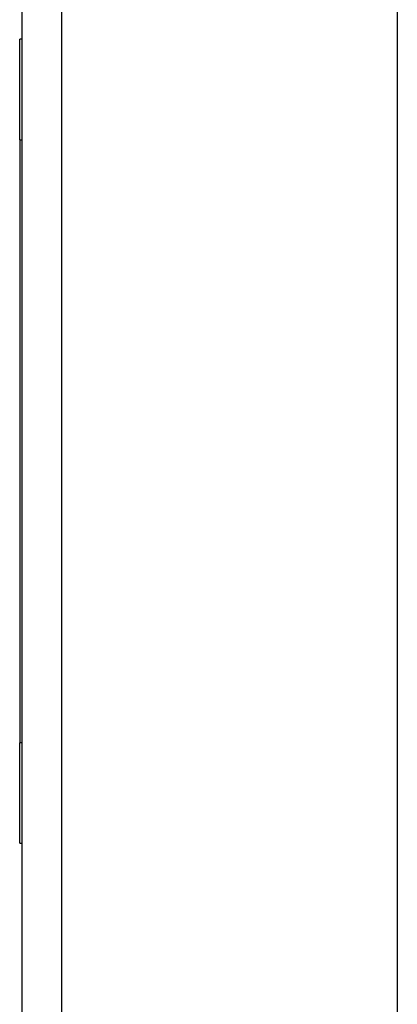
# Model space of a CAD drawing. Header units: inches. Extents: x 11 to 342, y 26 to 169.
# Tile 149 of 205: x 200.902 to 201.842, y 112.102 to 114.551. Entities that reach past the tile are written whole.
import ezdxf

# ---------------------------------------------------------------- set-up
doc = ezdxf.new("R2010")
doc.units = ezdxf.units.IN
doc.header["$MEASUREMENT"] = 0
doc.layers.add('Visible Edges(ANSI)', color=7, linetype='Continuous', lineweight=25)
doc.layers.add('Visible Tangent Edges(ANSI)', color=7, linetype='Continuous', lineweight=25)

msp = doc.modelspace()

# ---------------------------------------------------------------- linework, layer by layer
at = {"layer": 'Visible Edges(ANSI)'}
for p, q in [((200.9085, 80.1429), (200.9085, 116.8629)), ((201.8425, 80.2599), (201.8425, 116.8629)), ((200.9025, 114.2529), (200.9025, 114.5029)), ((200.9085, 114.5029), (200.9025, 114.5029)), ((200.9025, 114.2529), (200.9025, 112.7529)), ((200.9025, 112.5029), (200.9025, 112.7529)), ((200.9025, 112.5029), (200.9085, 112.5029))]:
    msp.add_line(p, q, dxfattribs=at)
at = {"layer": 'Visible Tangent Edges(ANSI)'}
for p, q in [((201.0075, 80.1429), (201.0075, 116.8629)), ((200.9025, 114.2529), (200.9085, 114.2529)), ((200.9085, 112.7529), (200.9025, 112.7529))]:
    msp.add_line(p, q, dxfattribs=at)

doc.saveas('drawing.dxf')
